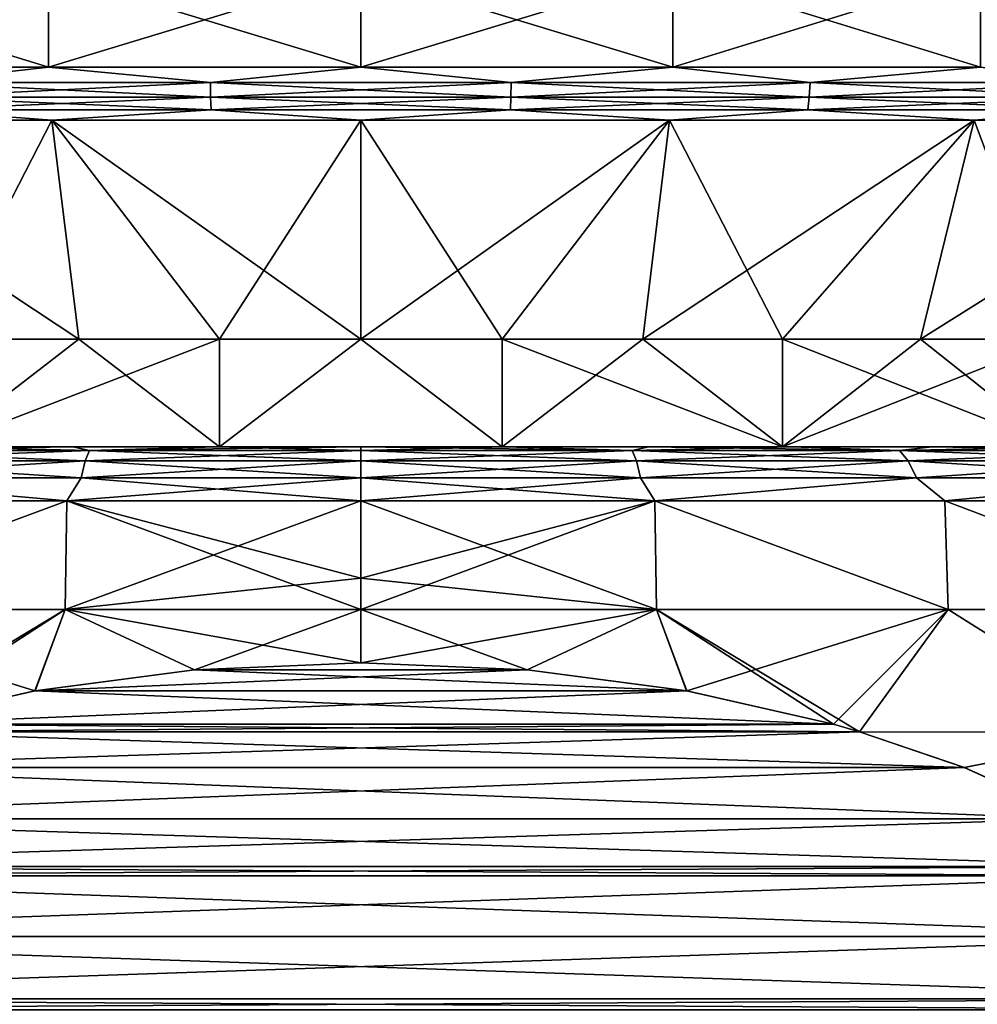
# Model space of a CAD drawing. Header units: millimetres. Extents: x -139 to 106, y -8 to 139.
# Tile 147 of 256: x -78.08 to -73.64, y 41.96 to 46.52. Entities that reach past the tile are written whole.
import ezdxf

# ---------------------------------------------------------------- set-up
doc = ezdxf.new("R2010")
doc.units = ezdxf.units.MM
doc.header["$LTSCALE"] = 53.842063
for name, color, linetype in [('182', 7, 'CONTINUOUS'), ('183', 7, 'CONTINUOUS'), ('184', 7, 'CONTINUOUS'), ('185', 7, 'CONTINUOUS'), ('186', 7, 'CONTINUOUS'), ('187', 7, 'CONTINUOUS'), ('188', 7, 'CONTINUOUS'), ('189', 7, 'CONTINUOUS'), ('393', 7, 'CONTINUOUS'), ('394', 7, 'CONTINUOUS'), ('397', 7, 'CONTINUOUS'), ('400', 7, 'CONTINUOUS'), ('401', 7, 'CONTINUOUS'), ('402', 7, 'CONTINUOUS'), ('405', 7, 'CONTINUOUS')]:
    doc.layers.add(name, color=color, linetype=linetype)

msp = doc.modelspace()

# ---------------------------------------------------------------- linework, layer by layer
at = {"layer": '182', "color": 7, "linetype": 'CONTINUOUS', "true_color": 0x009900}
for points in [[(-79.3718, 46.7379, -11.6513), (-77.9464, 46.7379, -11.9125), (-79.3718, 46.2969, -11.6513), (-79.3718, 46.7379, -11.6513)], [(-79.3718, 46.2969, -11.6513), (-77.9464, 46.7379, -11.9125), (-77.9464, 46.2969, -11.9125), (-79.3718, 46.2969, -11.6513)], [(-77.9464, 46.7379, -11.9125), (-76.5, 46.7379, -12), (-77.9464, 46.2969, -11.9125), (-77.9464, 46.7379, -11.9125)], [(-77.9464, 46.2969, -11.9125), (-76.5, 46.7379, -12), (-76.5, 46.2969, -12), (-77.9464, 46.2969, -11.9125)], [(-76.5, 46.7379, -12), (-75.0536, 46.7379, -11.9125), (-76.5, 46.2969, -12), (-76.5, 46.7379, -12)], [(-76.5, 46.2969, -12), (-75.0536, 46.7379, -11.9125), (-75.0536, 46.2969, -11.9125), (-76.5, 46.2969, -12)], [(-75.0536, 46.7379, -11.9125), (-73.6282, 46.7379, -11.6513), (-75.0536, 46.2969, -11.9125), (-75.0536, 46.7379, -11.9125)], [(-75.0536, 46.2969, -11.9125), (-73.6282, 46.7379, -11.6513), (-73.6282, 46.2969, -11.6513), (-75.0536, 46.2969, -11.9125)]]:
    msp.add_3dface(points, dxfattribs=at)
at = {"layer": '183', "color": 7, "linetype": 'CONTINUOUS', "true_color": 0x009900}
for points in [[(-77.9464, 46.7379, 11.9125), (-79.3718, 46.7379, 11.6513), (-77.9464, 46.2969, 11.9125), (-77.9464, 46.7379, 11.9125)], [(-77.9464, 46.2969, 11.9125), (-79.3718, 46.7379, 11.6513), (-79.3718, 46.2969, 11.6513), (-77.9464, 46.2969, 11.9125)], [(-76.5, 46.7379, 12), (-77.9464, 46.7379, 11.9125), (-76.5, 46.2969, 12), (-76.5, 46.7379, 12)], [(-76.5, 46.2969, 12), (-77.9464, 46.7379, 11.9125), (-77.9464, 46.2969, 11.9125), (-76.5, 46.2969, 12)], [(-75.0536, 46.7379, 11.9125), (-76.5, 46.7379, 12), (-75.0536, 46.2969, 11.9125), (-75.0536, 46.7379, 11.9125)], [(-75.0536, 46.2969, 11.9125), (-76.5, 46.7379, 12), (-76.5, 46.2969, 12), (-75.0536, 46.2969, 11.9125)], [(-73.6282, 46.7379, 11.6513), (-75.0536, 46.7379, 11.9125), (-73.6282, 46.2969, 11.6513), (-73.6282, 46.7379, 11.6513)], [(-73.6282, 46.2969, 11.6513), (-75.0536, 46.7379, 11.9125), (-75.0536, 46.2969, 11.9125), (-73.6282, 46.2969, 11.6513)]]:
    msp.add_3dface(points, dxfattribs=at)
at = {"layer": '184', "color": 7, "linetype": 'CONTINUOUS', "true_color": 0x009900}
for points in [[(-77.9464, 46.2969, 11.9125), (-79.3718, 46.2969, 11.6513), (-78.5823, 46.2258, 11.8093), (-77.9464, 46.2969, 11.9125)], [(-77.1972, 46.2258, 11.9711), (-77.9464, 46.2969, 11.9125), (-78.5823, 46.2258, 11.8093), (-77.1972, 46.2258, 11.9711)], [(-76.5, 46.2969, 12), (-77.9464, 46.2969, 11.9125), (-77.1972, 46.2258, 11.9711), (-76.5, 46.2969, 12)], [(-75.8028, 46.2258, 11.9711), (-76.5, 46.2969, 12), (-77.1972, 46.2258, 11.9711), (-75.8028, 46.2258, 11.9711)], [(-75.0536, 46.2969, 11.9125), (-76.5, 46.2969, 12), (-75.8028, 46.2258, 11.9711), (-75.0536, 46.2969, 11.9125)], [(-74.4177, 46.2258, 11.8093), (-75.0536, 46.2969, 11.9125), (-75.8028, 46.2258, 11.9711), (-74.4177, 46.2258, 11.8093)], [(-73.6282, 46.2969, 11.6513), (-75.0536, 46.2969, 11.9125), (-74.4177, 46.2258, 11.8093), (-73.6282, 46.2969, 11.6513)], [(-73.0608, 46.2258, 11.4877), (-73.6282, 46.2969, 11.6513), (-74.4177, 46.2258, 11.8093), (-73.0608, 46.2258, 11.4877)], [(-77.1972, 46.2258, 11.9711), (-78.5823, 46.2258, 11.8093), (-77.1958, 46.1585, 11.9459), (-77.1972, 46.2258, 11.9711)], [(-78.5823, 46.2258, 11.8093), (-78.5779, 46.1585, 11.7843), (-77.1958, 46.1585, 11.9459), (-78.5823, 46.2258, 11.8093)], [(-75.8028, 46.2258, 11.9711), (-77.1972, 46.2258, 11.9711), (-75.8042, 46.1585, 11.9459), (-75.8028, 46.2258, 11.9711)], [(-77.1972, 46.2258, 11.9711), (-77.1958, 46.1585, 11.9459), (-75.8042, 46.1585, 11.9459), (-77.1972, 46.2258, 11.9711)], [(-75.8028, 46.2258, 11.9711), (-75.8042, 46.1585, 11.9459), (-74.4221, 46.1585, 11.7843), (-75.8028, 46.2258, 11.9711)], [(-74.4177, 46.2258, 11.8093), (-75.8028, 46.2258, 11.9711), (-74.4221, 46.1585, 11.7843), (-74.4177, 46.2258, 11.8093)], [(-74.4177, 46.2258, 11.8093), (-74.4221, 46.1585, 11.7843), (-73.0681, 46.1585, 11.4634), (-74.4177, 46.2258, 11.8093)], [(-73.0608, 46.2258, 11.4877), (-74.4177, 46.2258, 11.8093), (-73.0681, 46.1585, 11.4634), (-73.0608, 46.2258, 11.4877)], [(-78.5709, 46.0991, 11.7444), (-77.1934, 46.0991, 11.9054), (-78.5779, 46.1585, 11.7843), (-78.5709, 46.0991, 11.7444)], [(-78.5779, 46.1585, 11.7843), (-77.1934, 46.0991, 11.9054), (-77.1958, 46.1585, 11.9459), (-78.5779, 46.1585, 11.7843)], [(-77.1934, 46.0991, 11.9054), (-75.8066, 46.0991, 11.9054), (-77.1958, 46.1585, 11.9459), (-77.1934, 46.0991, 11.9054)], [(-77.1958, 46.1585, 11.9459), (-75.8066, 46.0991, 11.9054), (-75.8042, 46.1585, 11.9459), (-77.1958, 46.1585, 11.9459)], [(-75.8066, 46.0991, 11.9054), (-74.4291, 46.0991, 11.7444), (-75.8042, 46.1585, 11.9459), (-75.8066, 46.0991, 11.9054)], [(-75.8042, 46.1585, 11.9459), (-74.4291, 46.0991, 11.7444), (-74.4221, 46.1585, 11.7843), (-75.8042, 46.1585, 11.9459)], [(-74.4291, 46.0991, 11.7444), (-73.0797, 46.0991, 11.4246), (-74.4221, 46.1585, 11.7843), (-74.4291, 46.0991, 11.7444)], [(-74.4221, 46.1585, 11.7843), (-73.0797, 46.0991, 11.4246), (-73.0681, 46.1585, 11.4634), (-74.4221, 46.1585, 11.7843)], [(-79.3412, 46.0512, 11.5271), (-77.931, 46.0512, 11.7855), (-78.5709, 46.0991, 11.7444), (-79.3412, 46.0512, 11.5271)], [(-78.5709, 46.0991, 11.7444), (-77.931, 46.0512, 11.7855), (-77.1934, 46.0991, 11.9054), (-78.5709, 46.0991, 11.7444)], [(-77.931, 46.0512, 11.7855), (-76.5, 46.0512, 11.8721), (-77.1934, 46.0991, 11.9054), (-77.931, 46.0512, 11.7855)], [(-77.1934, 46.0991, 11.9054), (-76.5, 46.0512, 11.8721), (-75.8066, 46.0991, 11.9054), (-77.1934, 46.0991, 11.9054)], [(-76.5, 46.0512, 11.8721), (-75.069, 46.0512, 11.7855), (-75.8066, 46.0991, 11.9054), (-76.5, 46.0512, 11.8721)], [(-75.8066, 46.0991, 11.9054), (-75.069, 46.0512, 11.7855), (-74.4291, 46.0991, 11.7444), (-75.8066, 46.0991, 11.9054)], [(-75.069, 46.0512, 11.7855), (-73.6588, 46.0512, 11.5271), (-74.4291, 46.0991, 11.7444), (-75.069, 46.0512, 11.7855)], [(-74.4291, 46.0991, 11.7444), (-73.6588, 46.0512, 11.5271), (-73.0797, 46.0991, 11.4246), (-74.4291, 46.0991, 11.7444)], [(-73.6588, 46.0512, 11.5271), (-72.2901, 46.0512, 11.1006), (-73.0797, 46.0991, 11.4246), (-73.6588, 46.0512, 11.5271)]]:
    msp.add_3dface(points, dxfattribs=at)
at = {"layer": '185', "color": 7, "linetype": 'CONTINUOUS', "true_color": 0x009900}
for points in [[(-79.3718, 46.2969, -11.6513), (-77.9464, 46.2969, -11.9125), (-78.5823, 46.2258, -11.8093), (-79.3718, 46.2969, -11.6513)], [(-78.5823, 46.2258, -11.8093), (-77.9464, 46.2969, -11.9125), (-77.1972, 46.2258, -11.9711), (-78.5823, 46.2258, -11.8093)], [(-77.9464, 46.2969, -11.9125), (-76.5, 46.2969, -12), (-77.1972, 46.2258, -11.9711), (-77.9464, 46.2969, -11.9125)], [(-77.1972, 46.2258, -11.9711), (-76.5, 46.2969, -12), (-75.8028, 46.2258, -11.9711), (-77.1972, 46.2258, -11.9711)], [(-76.5, 46.2969, -12), (-75.0536, 46.2969, -11.9125), (-75.8028, 46.2258, -11.9711), (-76.5, 46.2969, -12)], [(-75.8028, 46.2258, -11.9711), (-75.0536, 46.2969, -11.9125), (-74.4177, 46.2258, -11.8093), (-75.8028, 46.2258, -11.9711)], [(-75.0536, 46.2969, -11.9125), (-73.6282, 46.2969, -11.6513), (-74.4177, 46.2258, -11.8093), (-75.0536, 46.2969, -11.9125)], [(-74.4177, 46.2258, -11.8093), (-73.6282, 46.2969, -11.6513), (-73.0608, 46.2258, -11.4877), (-74.4177, 46.2258, -11.8093)], [(-78.5823, 46.2258, -11.8093), (-77.1972, 46.2258, -11.9711), (-78.5779, 46.1585, -11.7843), (-78.5823, 46.2258, -11.8093)], [(-77.1972, 46.2258, -11.9711), (-77.1958, 46.1585, -11.9459), (-78.5779, 46.1585, -11.7843), (-77.1972, 46.2258, -11.9711)], [(-77.1972, 46.2258, -11.9711), (-75.8028, 46.2258, -11.9711), (-77.1958, 46.1585, -11.9459), (-77.1972, 46.2258, -11.9711)], [(-75.8028, 46.2258, -11.9711), (-75.8042, 46.1585, -11.9459), (-77.1958, 46.1585, -11.9459), (-75.8028, 46.2258, -11.9711)], [(-75.8028, 46.2258, -11.9711), (-74.4177, 46.2258, -11.8093), (-75.8042, 46.1585, -11.9459), (-75.8028, 46.2258, -11.9711)], [(-74.4177, 46.2258, -11.8093), (-74.4221, 46.1585, -11.7843), (-75.8042, 46.1585, -11.9459), (-74.4177, 46.2258, -11.8093)], [(-74.4177, 46.2258, -11.8093), (-73.0608, 46.2258, -11.4877), (-74.4221, 46.1585, -11.7843), (-74.4177, 46.2258, -11.8093)], [(-73.0608, 46.2258, -11.4877), (-73.0681, 46.1585, -11.4634), (-74.4221, 46.1585, -11.7843), (-73.0608, 46.2258, -11.4877)], [(-77.1958, 46.1585, -11.9459), (-78.5709, 46.0991, -11.7444), (-78.5779, 46.1585, -11.7843), (-77.1958, 46.1585, -11.9459)], [(-77.1934, 46.0991, -11.9054), (-78.5709, 46.0991, -11.7444), (-77.1958, 46.1585, -11.9459), (-77.1934, 46.0991, -11.9054)], [(-75.8042, 46.1585, -11.9459), (-77.1934, 46.0991, -11.9054), (-77.1958, 46.1585, -11.9459), (-75.8042, 46.1585, -11.9459)], [(-75.8066, 46.0991, -11.9054), (-77.1934, 46.0991, -11.9054), (-75.8042, 46.1585, -11.9459), (-75.8066, 46.0991, -11.9054)], [(-74.4291, 46.0991, -11.7444), (-75.8066, 46.0991, -11.9054), (-74.4221, 46.1585, -11.7843), (-74.4291, 46.0991, -11.7444)], [(-74.4221, 46.1585, -11.7843), (-75.8066, 46.0991, -11.9054), (-75.8042, 46.1585, -11.9459), (-74.4221, 46.1585, -11.7843)], [(-73.0797, 46.0991, -11.4246), (-74.4291, 46.0991, -11.7444), (-73.0681, 46.1585, -11.4634), (-73.0797, 46.0991, -11.4246)], [(-73.0681, 46.1585, -11.4634), (-74.4291, 46.0991, -11.7444), (-74.4221, 46.1585, -11.7843), (-73.0681, 46.1585, -11.4634)], [(-77.931, 46.0512, -11.7855), (-79.3412, 46.0512, -11.5271), (-78.5709, 46.0991, -11.7444), (-77.931, 46.0512, -11.7855)], [(-77.1934, 46.0991, -11.9054), (-77.931, 46.0512, -11.7855), (-78.5709, 46.0991, -11.7444), (-77.1934, 46.0991, -11.9054)], [(-76.5, 46.0512, -11.8721), (-77.931, 46.0512, -11.7855), (-77.1934, 46.0991, -11.9054), (-76.5, 46.0512, -11.8721)], [(-75.8066, 46.0991, -11.9054), (-76.5, 46.0512, -11.8721), (-77.1934, 46.0991, -11.9054), (-75.8066, 46.0991, -11.9054)], [(-75.069, 46.0512, -11.7855), (-76.5, 46.0512, -11.8721), (-75.8066, 46.0991, -11.9054), (-75.069, 46.0512, -11.7855)], [(-74.4291, 46.0991, -11.7444), (-75.069, 46.0512, -11.7855), (-75.8066, 46.0991, -11.9054), (-74.4291, 46.0991, -11.7444)], [(-73.6588, 46.0512, -11.5271), (-75.069, 46.0512, -11.7855), (-74.4291, 46.0991, -11.7444), (-73.6588, 46.0512, -11.5271)], [(-73.0797, 46.0991, -11.4246), (-73.6588, 46.0512, -11.5271), (-74.4291, 46.0991, -11.7444), (-73.0797, 46.0991, -11.4246)], [(-72.2901, 46.0512, -11.1006), (-73.6588, 46.0512, -11.5271), (-73.0797, 46.0991, -11.4246), (-72.2901, 46.0512, -11.1006)]]:
    msp.add_3dface(points, dxfattribs=at)
at = {"layer": '186', "color": 7, "linetype": 'CONTINUOUS', "true_color": 0x009900}
for points in [[(-79.3412, 46.0512, -11.5271), (-77.931, 46.0512, -11.7855), (-78.4536, 45.0379, -10.2403), (-79.3412, 46.0512, -11.5271)], [(-78.4536, 45.0379, -10.2403), (-77.931, 46.0512, -11.7855), (-77.8064, 45.0379, -10.3428), (-78.4536, 45.0379, -10.2403)], [(-77.931, 46.0512, -11.7855), (-76.5, 46.0512, -11.8721), (-77.1547, 45.0379, -10.4044), (-77.931, 46.0512, -11.7855)], [(-77.8064, 45.0379, -10.3428), (-77.931, 46.0512, -11.7855), (-77.1547, 45.0379, -10.4044), (-77.8064, 45.0379, -10.3428)], [(-77.1547, 45.0379, -10.4044), (-76.5, 46.0512, -11.8721), (-76.5, 45.0379, -10.425), (-77.1547, 45.0379, -10.4044)], [(-76.5, 46.0512, -11.8721), (-75.069, 46.0512, -11.7855), (-76.5, 45.0379, -10.425), (-76.5, 46.0512, -11.8721)], [(-76.5, 45.0379, -10.425), (-75.069, 46.0512, -11.7855), (-75.8453, 45.0379, -10.4044), (-76.5, 45.0379, -10.425)], [(-75.8453, 45.0379, -10.4044), (-75.069, 46.0512, -11.7855), (-75.1936, 45.0379, -10.3428), (-75.8453, 45.0379, -10.4044)], [(-75.069, 46.0512, -11.7855), (-73.6588, 46.0512, -11.5271), (-75.1936, 45.0379, -10.3428), (-75.069, 46.0512, -11.7855)], [(-75.1936, 45.0379, -10.3428), (-73.6588, 46.0512, -11.5271), (-74.5464, 45.0379, -10.2403), (-75.1936, 45.0379, -10.3428)], [(-74.5464, 45.0379, -10.2403), (-73.6588, 46.0512, -11.5271), (-73.9074, 45.0379, -10.0975), (-74.5464, 45.0379, -10.2403)], [(-73.6588, 46.0512, -11.5271), (-72.2901, 46.0512, -11.1006), (-73.9074, 45.0379, -10.0975), (-73.6588, 46.0512, -11.5271)], [(-73.9074, 45.0379, -10.0975), (-72.2901, 46.0512, -11.1006), (-73.2786, 45.0379, -9.9148), (-73.9074, 45.0379, -10.0975)]]:
    msp.add_3dface(points, dxfattribs=at)
at = {"layer": '187', "color": 7, "linetype": 'CONTINUOUS', "true_color": 0x009900}
for points in [[(-77.931, 46.0512, 11.7855), (-79.3412, 46.0512, 11.5271), (-77.8064, 45.0379, 10.3428), (-77.931, 46.0512, 11.7855)], [(-77.8064, 45.0379, 10.3428), (-79.3412, 46.0512, 11.5271), (-78.4536, 45.0379, 10.2403), (-77.8064, 45.0379, 10.3428)], [(-76.5, 46.0512, 11.8721), (-77.931, 46.0512, 11.7855), (-76.5, 45.0379, 10.425), (-76.5, 46.0512, 11.8721)], [(-76.5, 45.0379, 10.425), (-77.931, 46.0512, 11.7855), (-77.1547, 45.0379, 10.4044), (-76.5, 45.0379, 10.425)], [(-77.1547, 45.0379, 10.4044), (-77.931, 46.0512, 11.7855), (-77.8064, 45.0379, 10.3428), (-77.1547, 45.0379, 10.4044)], [(-75.069, 46.0512, 11.7855), (-76.5, 46.0512, 11.8721), (-75.8453, 45.0379, 10.4044), (-75.069, 46.0512, 11.7855)], [(-75.8453, 45.0379, 10.4044), (-76.5, 46.0512, 11.8721), (-76.5, 45.0379, 10.425), (-75.8453, 45.0379, 10.4044)], [(-75.1936, 45.0379, 10.3428), (-75.069, 46.0512, 11.7855), (-75.8453, 45.0379, 10.4044), (-75.1936, 45.0379, 10.3428)], [(-74.5464, 45.0379, 10.2403), (-75.069, 46.0512, 11.7855), (-75.1936, 45.0379, 10.3428), (-74.5464, 45.0379, 10.2403)], [(-73.6588, 46.0512, 11.5271), (-75.069, 46.0512, 11.7855), (-74.5464, 45.0379, 10.2403), (-73.6588, 46.0512, 11.5271)], [(-73.9074, 45.0379, 10.0975), (-73.6588, 46.0512, 11.5271), (-74.5464, 45.0379, 10.2403), (-73.9074, 45.0379, 10.0975)], [(-73.2786, 45.0379, 9.9148), (-73.6588, 46.0512, 11.5271), (-73.9074, 45.0379, 10.0975), (-73.2786, 45.0379, 9.9148)], [(-72.2901, 46.0512, 11.1006), (-73.6588, 46.0512, 11.5271), (-73.2786, 45.0379, 9.9148), (-72.2901, 46.0512, 11.1006)]]:
    msp.add_3dface(points, dxfattribs=at)
at = {"layer": '188', "color": 7, "linetype": 'CONTINUOUS', "true_color": 0x009900}
for points in [[(-77.8064, 45.0379, 10.3428), (-78.4536, 45.0379, 10.2403), (-78.4535, 44.5379, 10.2403), (-77.8064, 45.0379, 10.3428)], [(-77.1546, 44.5379, 10.4044), (-77.8064, 45.0379, 10.3428), (-78.4535, 44.5379, 10.2403), (-77.1546, 44.5379, 10.4044)], [(-77.1547, 45.0379, 10.4044), (-77.8064, 45.0379, 10.3428), (-77.1546, 44.5379, 10.4044), (-77.1547, 45.0379, 10.4044)], [(-76.5, 45.0379, 10.425), (-77.1547, 45.0379, 10.4044), (-77.1546, 44.5379, 10.4044), (-76.5, 45.0379, 10.425)], [(-75.8454, 44.5379, 10.4044), (-76.5, 45.0379, 10.425), (-77.1546, 44.5379, 10.4044), (-75.8454, 44.5379, 10.4044)], [(-75.8453, 45.0379, 10.4044), (-76.5, 45.0379, 10.425), (-75.8454, 44.5379, 10.4044), (-75.8453, 45.0379, 10.4044)], [(-74.5465, 44.5379, 10.2403), (-75.8453, 45.0379, 10.4044), (-75.8454, 44.5379, 10.4044), (-74.5465, 44.5379, 10.2403)], [(-75.1936, 45.0379, 10.3428), (-75.8453, 45.0379, 10.4044), (-74.5465, 44.5379, 10.2403), (-75.1936, 45.0379, 10.3428)], [(-74.5464, 45.0379, 10.2403), (-75.1936, 45.0379, 10.3428), (-74.5465, 44.5379, 10.2403), (-74.5464, 45.0379, 10.2403)], [(-73.2785, 44.5379, 9.9148), (-74.5464, 45.0379, 10.2403), (-74.5465, 44.5379, 10.2403), (-73.2785, 44.5379, 9.9148)], [(-73.9074, 45.0379, 10.0975), (-74.5464, 45.0379, 10.2403), (-73.2785, 44.5379, 9.9148), (-73.9074, 45.0379, 10.0975)], [(-73.2786, 45.0379, 9.9148), (-73.9074, 45.0379, 10.0975), (-73.2785, 44.5379, 9.9148), (-73.2786, 45.0379, 9.9148)]]:
    msp.add_3dface(points, dxfattribs=at)
at = {"layer": '189', "color": 7, "linetype": 'CONTINUOUS', "true_color": 0x009900}
for points in [[(-78.4536, 45.0379, -10.2403), (-77.8064, 45.0379, -10.3428), (-78.4535, 44.5379, -10.2403), (-78.4536, 45.0379, -10.2403)], [(-77.8064, 45.0379, -10.3428), (-77.1547, 45.0379, -10.4044), (-78.4535, 44.5379, -10.2403), (-77.8064, 45.0379, -10.3428)], [(-78.4535, 44.5379, -10.2403), (-77.1547, 45.0379, -10.4044), (-77.1546, 44.5379, -10.4044), (-78.4535, 44.5379, -10.2403)], [(-77.1547, 45.0379, -10.4044), (-76.5, 45.0379, -10.425), (-77.1546, 44.5379, -10.4044), (-77.1547, 45.0379, -10.4044)], [(-77.1546, 44.5379, -10.4044), (-76.5, 45.0379, -10.425), (-75.8454, 44.5379, -10.4044), (-77.1546, 44.5379, -10.4044)], [(-76.5, 45.0379, -10.425), (-75.8453, 45.0379, -10.4044), (-75.8454, 44.5379, -10.4044), (-76.5, 45.0379, -10.425)], [(-75.8453, 45.0379, -10.4044), (-75.1936, 45.0379, -10.3428), (-75.8454, 44.5379, -10.4044), (-75.8453, 45.0379, -10.4044)], [(-75.8454, 44.5379, -10.4044), (-75.1936, 45.0379, -10.3428), (-74.5465, 44.5379, -10.2403), (-75.8454, 44.5379, -10.4044)], [(-75.1936, 45.0379, -10.3428), (-74.5464, 45.0379, -10.2403), (-74.5465, 44.5379, -10.2403), (-75.1936, 45.0379, -10.3428)], [(-74.5464, 45.0379, -10.2403), (-73.9074, 45.0379, -10.0975), (-74.5465, 44.5379, -10.2403), (-74.5464, 45.0379, -10.2403)], [(-73.9074, 45.0379, -10.0975), (-73.2786, 45.0379, -9.9148), (-74.5465, 44.5379, -10.2403), (-73.9074, 45.0379, -10.0975)], [(-74.5465, 44.5379, -10.2403), (-73.2786, 45.0379, -9.9148), (-73.2785, 44.5379, -9.9148), (-74.5465, 44.5379, -10.2403)]]:
    msp.add_3dface(points, dxfattribs=at)
at = {"layer": '393', "linetype": 'CONTINUOUS'}
for points in [[(-76.5, 43.9307, 11.6728), (-75.1298, 43.7847, 11.7227), (-76.5, 44.2879, 11.3072), (-76.5, 43.9307, 11.6728)], [(-76.5, 44.2879, 11.3072), (-75.1298, 43.7847, 11.7227), (-75.1371, 44.2879, 11.2247), (-76.5, 44.2879, 11.3072)], [(-75.1298, 43.7847, -11.7227), (-76.5, 43.7847, -11.8025), (-75.1371, 44.2879, -11.2247), (-75.1298, 43.7847, -11.7227)], [(-75.1371, 44.2879, -11.2247), (-76.5, 43.7847, -11.8025), (-76.5, 43.9307, -11.6728), (-75.1371, 44.2879, -11.2247)], [(-76.5, 44.2879, -11.3072), (-75.1371, 44.2879, -11.2247), (-76.5, 43.9307, -11.6728), (-76.5, 44.2879, -11.3072)], [(-75.1298, 43.7847, 11.7227), (-73.7782, 43.7847, 11.4843), (-75.1371, 44.2879, 11.2247), (-75.1298, 43.7847, 11.7227)], [(-75.1371, 44.2879, 11.2247), (-73.7782, 43.7847, 11.4843), (-73.794, 44.2879, 10.9786), (-75.1371, 44.2879, 11.2247)], [(-73.7782, 43.7847, -11.4843), (-75.1298, 43.7847, -11.7227), (-75.1371, 44.2879, -11.2247), (-73.7782, 43.7847, -11.4843)], [(-73.794, 44.2879, -10.9786), (-73.7782, 43.7847, -11.4843), (-75.1371, 44.2879, -11.2247), (-73.794, 44.2879, -10.9786)], [(-73.7782, 43.7847, 11.4843), (-72.4633, 43.7847, 11.0907), (-73.794, 44.2879, 10.9786), (-73.7782, 43.7847, 11.4843)], [(-73.794, 44.2879, 10.9786), (-72.4633, 43.7847, 11.0907), (-72.4904, 44.2879, 10.5724), (-73.794, 44.2879, 10.9786)], [(-72.4633, 43.7847, -11.0907), (-73.7782, 43.7847, -11.4843), (-73.794, 44.2879, -10.9786), (-72.4633, 43.7847, -11.0907)], [(-72.4904, 44.2879, -10.5724), (-72.4633, 43.7847, -11.0907), (-73.794, 44.2879, -10.9786), (-72.4904, 44.2879, -10.5724)], [(-76.5, 43.7847, 11.8025), (-75.1298, 43.7847, 11.7227), (-76.5, 43.9307, 11.6728), (-76.5, 43.7847, 11.8025)], [(-76.5, 43.7847, 11.8025), (-76.5, 43.5379, 12), (-75.7293, 43.5047, 12), (-76.5, 43.7847, 11.8025)], [(-75.1298, 43.7847, 11.7227), (-76.5, 43.7847, 11.8025), (-75.7293, 43.5047, 12), (-75.1298, 43.7847, 11.7227)], [(-76.5, 43.7847, -11.8025), (-75.1298, 43.7847, -11.7227), (-76.5, 43.5379, -12), (-76.5, 43.7847, -11.8025)], [(-76.5, 43.5379, -12), (-75.1298, 43.7847, -11.7227), (-75.729, 43.5047, -12), (-76.5, 43.5379, -12)], [(-74.9908, 43.4076, 12), (-75.1298, 43.7847, 11.7227), (-75.7293, 43.5047, 12), (-74.9908, 43.4076, 12)], [(-75.729, 43.5047, -12), (-75.1298, 43.7847, -11.7227), (-74.9902, 43.4075, -12), (-75.729, 43.5047, -12)], [(-73.7782, 43.7847, 11.4843), (-75.1298, 43.7847, 11.7227), (-74.1889, 43.2188, 12), (-73.7782, 43.7847, 11.4843)], [(-74.1889, 43.2188, 12), (-75.1298, 43.7847, 11.7227), (-74.3104, 43.2538, 12), (-74.1889, 43.2188, 12)], [(-74.3104, 43.2538, 12), (-75.1298, 43.7847, 11.7227), (-74.9908, 43.4076, 12), (-74.3104, 43.2538, 12)], [(-75.1298, 43.7847, -11.7227), (-73.7782, 43.7847, -11.4843), (-74.9902, 43.4075, -12), (-75.1298, 43.7847, -11.7227)], [(-74.9902, 43.4075, -12), (-73.7782, 43.7847, -11.4843), (-74.3097, 43.2536, -12), (-74.9902, 43.4075, -12)], [(-74.3097, 43.2536, -12), (-73.7782, 43.7847, -11.4843), (-74.1888, 43.2188, -12), (-74.3097, 43.2536, -12)], [(-72.8744, 43.216, 11.6722), (-73.7782, 43.7847, 11.4843), (-74.1889, 43.2188, 12), (-72.8744, 43.216, 11.6722)], [(-74.1888, 43.2188, -12), (-73.7782, 43.7847, -11.4843), (-72.8744, 43.216, -11.6722), (-74.1888, 43.2188, -12)], [(-72.4633, 43.7847, 11.0907), (-73.7782, 43.7847, 11.4843), (-72.8744, 43.216, 11.6722), (-72.4633, 43.7847, 11.0907)], [(-73.7782, 43.7847, -11.4843), (-72.4633, 43.7847, -11.0907), (-72.8744, 43.216, -11.6722), (-73.7782, 43.7847, -11.4843)], [(-72.8744, 43.216, 11.6722), (-74.1889, 43.2188, 12), (-73.7041, 43.053, 12), (-72.8744, 43.216, 11.6722)], [(-74.1888, 43.2188, -12), (-72.8744, 43.216, -11.6722), (-73.7034, 43.0527, -12), (-74.1888, 43.2188, -12)], [(-72.8744, 43.216, 11.6722), (-73.7041, 43.053, 12), (-73.1788, 42.8156, 12), (-72.8744, 43.216, 11.6722)], [(-72.8744, 43.216, -11.6722), (-73.1781, 42.8152, -12), (-73.7034, 43.0527, -12), (-72.8744, 43.216, -11.6722)]]:
    msp.add_3dface(points, dxfattribs=at)
at = {"layer": '394', "linetype": 'CONTINUOUS'}
for points in [[(-77.8341, 44.5379, 10.5618), (-78.4535, 44.5379, 10.2403), (-78.4951, 44.5379, 10.4571), (-77.8341, 44.5379, 10.5618)], [(-78.4951, 44.5379, -10.4571), (-78.4535, 44.5379, -10.2403), (-77.834, 44.5379, -10.5618), (-78.4951, 44.5379, -10.4571)], [(-77.1546, 44.5379, 10.4044), (-78.4535, 44.5379, 10.2403), (-77.1678, 44.5379, 10.6248), (-77.1546, 44.5379, 10.4044)], [(-77.1678, 44.5379, 10.6248), (-78.4535, 44.5379, 10.2403), (-77.8341, 44.5379, 10.5618), (-77.1678, 44.5379, 10.6248)], [(-78.4535, 44.5379, -10.2403), (-77.1546, 44.5379, -10.4044), (-77.834, 44.5379, -10.5618), (-78.4535, 44.5379, -10.2403)], [(-77.834, 44.5379, -10.5618), (-77.1546, 44.5379, -10.4044), (-77.1678, 44.5379, -10.6248), (-77.834, 44.5379, -10.5618)], [(-76.5, 44.5379, 10.6458), (-77.1546, 44.5379, 10.4044), (-77.1678, 44.5379, 10.6248), (-76.5, 44.5379, 10.6458)], [(-77.1546, 44.5379, -10.4044), (-76.5, 44.5379, -10.6458), (-77.1678, 44.5379, -10.6248), (-77.1546, 44.5379, -10.4044)], [(-75.8454, 44.5379, 10.4044), (-77.1546, 44.5379, 10.4044), (-76.5, 44.5379, 10.6458), (-75.8454, 44.5379, 10.4044)], [(-77.1546, 44.5379, -10.4044), (-75.8454, 44.5379, -10.4044), (-76.5, 44.5379, -10.6458), (-77.1546, 44.5379, -10.4044)], [(-75.8322, 44.5379, 10.6248), (-75.8454, 44.5379, 10.4044), (-76.5, 44.5379, 10.6458), (-75.8322, 44.5379, 10.6248)], [(-76.5, 44.5379, -10.6458), (-75.8454, 44.5379, -10.4044), (-75.8322, 44.5379, -10.6248), (-76.5, 44.5379, -10.6458)], [(-74.5465, 44.5379, 10.2403), (-75.8454, 44.5379, 10.4044), (-75.166, 44.5379, 10.5618), (-74.5465, 44.5379, 10.2403)], [(-75.166, 44.5379, 10.5618), (-75.8454, 44.5379, 10.4044), (-75.8322, 44.5379, 10.6248), (-75.166, 44.5379, 10.5618)], [(-75.8454, 44.5379, -10.4044), (-74.5465, 44.5379, -10.2403), (-75.8322, 44.5379, -10.6248), (-75.8454, 44.5379, -10.4044)], [(-75.8322, 44.5379, -10.6248), (-74.5465, 44.5379, -10.2403), (-75.1659, 44.5379, -10.5618), (-75.8322, 44.5379, -10.6248)], [(-74.5049, 44.5379, 10.4571), (-74.5465, 44.5379, 10.2403), (-75.166, 44.5379, 10.5618), (-74.5049, 44.5379, 10.4571)], [(-75.1659, 44.5379, -10.5618), (-74.5465, 44.5379, -10.2403), (-74.5049, 44.5379, -10.4571), (-75.1659, 44.5379, -10.5618)], [(-73.2785, 44.5379, 9.9148), (-74.5465, 44.5379, 10.2403), (-73.852, 44.5379, 10.3112), (-73.2785, 44.5379, 9.9148)], [(-73.852, 44.5379, 10.3112), (-74.5465, 44.5379, 10.2403), (-74.5049, 44.5379, 10.4571), (-73.852, 44.5379, 10.3112)], [(-74.5465, 44.5379, -10.2403), (-73.2785, 44.5379, -9.9148), (-74.5049, 44.5379, -10.4571), (-74.5465, 44.5379, -10.2403)], [(-74.5049, 44.5379, -10.4571), (-73.2785, 44.5379, -9.9148), (-73.852, 44.5379, -10.3112), (-74.5049, 44.5379, -10.4571)], [(-73.2096, 44.5379, 10.1245), (-73.2785, 44.5379, 9.9148), (-73.852, 44.5379, 10.3112), (-73.2096, 44.5379, 10.1245)], [(-73.852, 44.5379, -10.3112), (-73.2785, 44.5379, -9.9148), (-73.2096, 44.5379, -10.1245), (-73.852, 44.5379, -10.3112)]]:
    msp.add_3dface(points, dxfattribs=at)
at = {"layer": '397', "linetype": 'CONTINUOUS'}
for points in [[(-77.8702, 43.7847, -11.7227), (-79.2218, 43.7847, -11.4843), (-77.8629, 44.2879, -11.2247), (-77.8702, 43.7847, -11.7227)], [(-77.8629, 44.2879, -11.2247), (-79.2218, 43.7847, -11.4843), (-79.206, 44.2879, -10.9786), (-77.8629, 44.2879, -11.2247)], [(-79.2218, 43.7847, 11.4843), (-77.8702, 43.7847, 11.7227), (-77.8629, 44.2879, 11.2247), (-79.2218, 43.7847, 11.4843)], [(-79.206, 44.2879, 10.9786), (-79.2218, 43.7847, 11.4843), (-77.8629, 44.2879, 11.2247), (-79.206, 44.2879, 10.9786)], [(-77.8702, 43.7847, 11.7227), (-76.5, 43.7847, 11.8025), (-77.8629, 44.2879, 11.2247), (-77.8702, 43.7847, 11.7227)], [(-76.5, 44.2879, -11.3072), (-76.5, 43.9307, -11.6728), (-77.8702, 43.7847, -11.7227), (-76.5, 44.2879, -11.3072)], [(-76.5, 44.2879, -11.3072), (-77.8702, 43.7847, -11.7227), (-77.8629, 44.2879, -11.2247), (-76.5, 44.2879, -11.3072)], [(-76.5, 43.7847, 11.8025), (-76.5, 43.9307, 11.6728), (-77.8629, 44.2879, 11.2247), (-76.5, 43.7847, 11.8025)], [(-76.5, 43.9307, 11.6728), (-76.5, 44.2879, 11.3072), (-77.8629, 44.2879, 11.2247), (-76.5, 43.9307, 11.6728)], [(-76.5, 43.9307, -11.6728), (-76.5, 43.7847, -11.8025), (-77.8702, 43.7847, -11.7227), (-76.5, 43.9307, -11.6728)], [(-79.2218, 43.7847, 11.4843), (-78.6903, 43.2536, 12), (-78.0098, 43.4075, 12), (-79.2218, 43.7847, 11.4843)], [(-77.8702, 43.7847, -11.7227), (-78.8111, 43.2188, -12), (-79.2218, 43.7847, -11.4843), (-77.8702, 43.7847, -11.7227)], [(-77.8702, 43.7847, 11.7227), (-79.2218, 43.7847, 11.4843), (-78.0098, 43.4075, 12), (-77.8702, 43.7847, 11.7227)], [(-78.6896, 43.2538, -12), (-78.8111, 43.2188, -12), (-77.8702, 43.7847, -11.7227), (-78.6896, 43.2538, -12)], [(-78.0092, 43.4076, -12), (-78.6896, 43.2538, -12), (-77.8702, 43.7847, -11.7227), (-78.0092, 43.4076, -12)], [(-77.271, 43.5047, 12), (-77.8702, 43.7847, 11.7227), (-78.0098, 43.4075, 12), (-77.271, 43.5047, 12)], [(-77.2707, 43.5047, -12), (-78.0092, 43.4076, -12), (-77.8702, 43.7847, -11.7227), (-77.2707, 43.5047, -12)], [(-76.5, 43.5379, 12), (-76.5, 43.7847, 11.8025), (-77.8702, 43.7847, 11.7227), (-76.5, 43.5379, 12)], [(-76.5, 43.5379, 12), (-77.8702, 43.7847, 11.7227), (-77.271, 43.5047, 12), (-76.5, 43.5379, 12)], [(-76.5, 43.7847, -11.8025), (-77.2707, 43.5047, -12), (-77.8702, 43.7847, -11.7227), (-76.5, 43.7847, -11.8025)], [(-76.5, 43.7847, -11.8025), (-76.5, 43.5379, -12), (-77.2707, 43.5047, -12), (-76.5, 43.7847, -11.8025)]]:
    msp.add_3dface(points, dxfattribs=at)
at = {"layer": '400', "linetype": 'CONTINUOUS'}
for points in [[(-76.5, 44.5379, -10.6458), (-75.8322, 44.5379, -10.6248), (-76.5, 44.5217, -10.8255), (-76.5, 44.5379, -10.6458)], [(-76.5, 44.5217, -10.8255), (-75.8322, 44.5379, -10.6248), (-75.2432, 44.5217, -10.7523), (-76.5, 44.5217, -10.8255)], [(-75.8322, 44.5379, 10.6248), (-76.5, 44.5379, 10.6458), (-75.2432, 44.5217, 10.7523), (-75.8322, 44.5379, 10.6248)], [(-75.2432, 44.5217, 10.7523), (-76.5, 44.5379, 10.6458), (-76.5, 44.5217, 10.8255), (-75.2432, 44.5217, 10.7523)], [(-75.8322, 44.5379, -10.6248), (-75.1659, 44.5379, -10.5618), (-75.2432, 44.5217, -10.7523), (-75.8322, 44.5379, -10.6248)], [(-75.166, 44.5379, 10.5618), (-75.8322, 44.5379, 10.6248), (-75.2432, 44.5217, 10.7523), (-75.166, 44.5379, 10.5618)], [(-75.1659, 44.5379, -10.5618), (-74.5049, 44.5379, -10.4571), (-75.2432, 44.5217, -10.7523), (-75.1659, 44.5379, -10.5618)], [(-75.2432, 44.5217, -10.7523), (-74.5049, 44.5379, -10.4571), (-74.0035, 44.5217, -10.5337), (-75.2432, 44.5217, -10.7523)], [(-74.0035, 44.5217, 10.5337), (-75.166, 44.5379, 10.5618), (-75.2432, 44.5217, 10.7523), (-74.0035, 44.5217, 10.5337)], [(-74.5049, 44.5379, 10.4571), (-75.166, 44.5379, 10.5618), (-74.0035, 44.5217, 10.5337), (-74.5049, 44.5379, 10.4571)], [(-74.5049, 44.5379, -10.4571), (-73.852, 44.5379, -10.3112), (-74.0035, 44.5217, -10.5337), (-74.5049, 44.5379, -10.4571)], [(-73.852, 44.5379, 10.3112), (-74.5049, 44.5379, 10.4571), (-74.0035, 44.5217, 10.5337), (-73.852, 44.5379, 10.3112)], [(-73.852, 44.5379, -10.3112), (-73.2096, 44.5379, -10.1245), (-74.0035, 44.5217, -10.5337), (-73.852, 44.5379, -10.3112)], [(-74.0035, 44.5217, -10.5337), (-73.2096, 44.5379, -10.1245), (-72.7975, 44.5217, -10.1726), (-74.0035, 44.5217, -10.5337)], [(-72.7975, 44.5217, 10.1726), (-73.852, 44.5379, 10.3112), (-74.0035, 44.5217, 10.5337), (-72.7975, 44.5217, 10.1726)], [(-73.2096, 44.5379, 10.1245), (-73.852, 44.5379, 10.3112), (-72.7975, 44.5217, 10.1726), (-73.2096, 44.5379, 10.1245)], [(-76.5, 44.5217, -10.8255), (-75.2432, 44.5217, -10.7523), (-76.5, 44.4733, -10.9995), (-76.5, 44.5217, -10.8255)], [(-76.5, 44.4733, -10.9995), (-75.2432, 44.5217, -10.7523), (-75.223, 44.4733, -10.9251), (-76.5, 44.4733, -10.9995)], [(-75.2432, 44.5217, 10.7523), (-76.5, 44.5217, 10.8255), (-75.223, 44.4733, 10.9251), (-75.2432, 44.5217, 10.7523)], [(-75.223, 44.4733, 10.9251), (-76.5, 44.5217, 10.8255), (-76.5, 44.4733, 10.9995), (-75.223, 44.4733, 10.9251)], [(-75.2432, 44.5217, -10.7523), (-74.0035, 44.5217, -10.5337), (-75.223, 44.4733, -10.9251), (-75.2432, 44.5217, -10.7523)], [(-74.0035, 44.5217, 10.5337), (-75.2432, 44.5217, 10.7523), (-73.9633, 44.4733, 10.703), (-74.0035, 44.5217, 10.5337)], [(-73.9633, 44.4733, 10.703), (-75.2432, 44.5217, 10.7523), (-75.223, 44.4733, 10.9251), (-73.9633, 44.4733, 10.703)], [(-75.223, 44.4733, -10.9251), (-74.0035, 44.5217, -10.5337), (-73.9633, 44.4733, -10.703), (-75.223, 44.4733, -10.9251)], [(-74.0035, 44.5217, -10.5337), (-72.7975, 44.5217, -10.1726), (-73.9633, 44.4733, -10.703), (-74.0035, 44.5217, -10.5337)], [(-72.7975, 44.5217, 10.1726), (-74.0035, 44.5217, 10.5337), (-72.738, 44.4733, 10.3361), (-72.7975, 44.5217, 10.1726)], [(-72.738, 44.4733, 10.3361), (-74.0035, 44.5217, 10.5337), (-73.9633, 44.4733, 10.703), (-72.738, 44.4733, 10.3361)], [(-73.9633, 44.4733, -10.703), (-72.7975, 44.5217, -10.1726), (-72.738, 44.4733, -10.3361), (-73.9633, 44.4733, -10.703)], [(-76.5, 44.4733, -10.9995), (-75.223, 44.4733, -10.9251), (-76.5, 44.3944, -11.162), (-76.5, 44.4733, -10.9995)], [(-76.5, 44.3944, -11.162), (-75.223, 44.4733, -10.9251), (-75.2042, 44.3944, -11.0865), (-76.5, 44.3944, -11.162)], [(-75.223, 44.4733, 10.9251), (-76.5, 44.4733, 10.9995), (-75.2042, 44.3944, 11.0865), (-75.223, 44.4733, 10.9251)], [(-75.2042, 44.3944, 11.0865), (-76.5, 44.4733, 10.9995), (-76.5, 44.3944, 11.162), (-75.2042, 44.3944, 11.0865)], [(-75.223, 44.4733, -10.9251), (-73.9633, 44.4733, -10.703), (-75.2042, 44.3944, -11.0865), (-75.223, 44.4733, -10.9251)], [(-73.9633, 44.4733, 10.703), (-75.223, 44.4733, 10.9251), (-73.9259, 44.3944, 10.8611), (-73.9633, 44.4733, 10.703)], [(-73.9259, 44.3944, 10.8611), (-75.223, 44.4733, 10.9251), (-75.2042, 44.3944, 11.0865), (-73.9259, 44.3944, 10.8611)], [(-75.2042, 44.3944, -11.0865), (-73.9633, 44.4733, -10.703), (-73.9259, 44.3944, -10.8611), (-75.2042, 44.3944, -11.0865)], [(-73.9633, 44.4733, -10.703), (-72.738, 44.4733, -10.3361), (-73.9259, 44.3944, -10.8611), (-73.9633, 44.4733, -10.703)], [(-72.738, 44.4733, 10.3361), (-73.9633, 44.4733, 10.703), (-72.6824, 44.3944, 10.4888), (-72.738, 44.4733, 10.3361)], [(-72.6824, 44.3944, 10.4888), (-73.9633, 44.4733, 10.703), (-73.9259, 44.3944, 10.8611), (-72.6824, 44.3944, 10.4888)], [(-73.9259, 44.3944, -10.8611), (-72.738, 44.4733, -10.3361), (-72.6824, 44.3944, -10.4888), (-73.9259, 44.3944, -10.8611)], [(-76.5, 44.2879, 11.3072), (-75.1371, 44.2879, 11.2247), (-76.5, 44.3944, 11.162), (-76.5, 44.2879, 11.3072)], [(-75.1371, 44.2879, 11.2247), (-75.2042, 44.3944, 11.0865), (-76.5, 44.3944, 11.162), (-75.1371, 44.2879, 11.2247)], [(-75.1371, 44.2879, -11.2247), (-76.5, 44.2879, -11.3072), (-75.2042, 44.3944, -11.0865), (-75.1371, 44.2879, -11.2247)], [(-76.5, 44.2879, -11.3072), (-76.5, 44.3944, -11.162), (-75.2042, 44.3944, -11.0865), (-76.5, 44.2879, -11.3072)], [(-75.1371, 44.2879, 11.2247), (-73.9259, 44.3944, 10.8611), (-75.2042, 44.3944, 11.0865), (-75.1371, 44.2879, 11.2247)], [(-75.1371, 44.2879, -11.2247), (-75.2042, 44.3944, -11.0865), (-73.9259, 44.3944, -10.8611), (-75.1371, 44.2879, -11.2247)], [(-75.1371, 44.2879, 11.2247), (-73.794, 44.2879, 10.9786), (-73.9259, 44.3944, 10.8611), (-75.1371, 44.2879, 11.2247)], [(-73.794, 44.2879, -10.9786), (-75.1371, 44.2879, -11.2247), (-73.9259, 44.3944, -10.8611), (-73.794, 44.2879, -10.9786)], [(-73.794, 44.2879, 10.9786), (-72.6824, 44.3944, 10.4888), (-73.9259, 44.3944, 10.8611), (-73.794, 44.2879, 10.9786)], [(-73.794, 44.2879, -10.9786), (-73.9259, 44.3944, -10.8611), (-72.6824, 44.3944, -10.4888), (-73.794, 44.2879, -10.9786)], [(-73.794, 44.2879, 10.9786), (-72.4904, 44.2879, 10.5724), (-72.6824, 44.3944, 10.4888), (-73.794, 44.2879, 10.9786)], [(-72.4904, 44.2879, -10.5724), (-73.794, 44.2879, -10.9786), (-72.6824, 44.3944, -10.4888), (-72.4904, 44.2879, -10.5724)]]:
    msp.add_3dface(points, dxfattribs=at)
at = {"layer": '401', "linetype": 'CONTINUOUS'}
for points in [[(-77.7568, 44.5217, 10.7523), (-78.4951, 44.5379, 10.4571), (-78.9965, 44.5217, 10.5337), (-77.7568, 44.5217, 10.7523)], [(-78.4951, 44.5379, -10.4571), (-77.834, 44.5379, -10.5618), (-78.9965, 44.5217, -10.5337), (-78.4951, 44.5379, -10.4571)], [(-78.9965, 44.5217, -10.5337), (-77.834, 44.5379, -10.5618), (-77.7568, 44.5217, -10.7523), (-78.9965, 44.5217, -10.5337)], [(-77.8341, 44.5379, 10.5618), (-78.4951, 44.5379, 10.4571), (-77.7568, 44.5217, 10.7523), (-77.8341, 44.5379, 10.5618)], [(-77.1678, 44.5379, 10.6248), (-77.8341, 44.5379, 10.5618), (-77.7568, 44.5217, 10.7523), (-77.1678, 44.5379, 10.6248)], [(-77.834, 44.5379, -10.5618), (-77.1678, 44.5379, -10.6248), (-77.7568, 44.5217, -10.7523), (-77.834, 44.5379, -10.5618)], [(-77.1678, 44.5379, -10.6248), (-76.5, 44.5379, -10.6458), (-77.7568, 44.5217, -10.7523), (-77.1678, 44.5379, -10.6248)], [(-76.5, 44.5379, -10.6458), (-76.5, 44.5217, -10.8255), (-77.7568, 44.5217, -10.7523), (-76.5, 44.5379, -10.6458)], [(-76.5, 44.5217, 10.8255), (-77.1678, 44.5379, 10.6248), (-77.7568, 44.5217, 10.7523), (-76.5, 44.5217, 10.8255)], [(-76.5, 44.5379, 10.6458), (-77.1678, 44.5379, 10.6248), (-76.5, 44.5217, 10.8255), (-76.5, 44.5379, 10.6458)], [(-77.777, 44.4733, 10.9251), (-78.9965, 44.5217, 10.5337), (-79.0367, 44.4733, 10.703), (-77.777, 44.4733, 10.9251)], [(-78.9965, 44.5217, -10.5337), (-77.7568, 44.5217, -10.7523), (-79.0367, 44.4733, -10.703), (-78.9965, 44.5217, -10.5337)], [(-79.0367, 44.4733, -10.703), (-77.7568, 44.5217, -10.7523), (-77.777, 44.4733, -10.9251), (-79.0367, 44.4733, -10.703)], [(-77.7568, 44.5217, 10.7523), (-78.9965, 44.5217, 10.5337), (-77.777, 44.4733, 10.9251), (-77.7568, 44.5217, 10.7523)], [(-76.5, 44.5217, -10.8255), (-76.5, 44.4733, -10.9995), (-77.777, 44.4733, -10.9251), (-76.5, 44.5217, -10.8255)], [(-77.7568, 44.5217, -10.7523), (-76.5, 44.5217, -10.8255), (-77.777, 44.4733, -10.9251), (-77.7568, 44.5217, -10.7523)], [(-76.5, 44.4733, 10.9995), (-77.7568, 44.5217, 10.7523), (-77.777, 44.4733, 10.9251), (-76.5, 44.4733, 10.9995)], [(-76.5, 44.4733, 10.9995), (-76.5, 44.5217, 10.8255), (-77.7568, 44.5217, 10.7523), (-76.5, 44.4733, 10.9995)], [(-77.7958, 44.3944, 11.0865), (-79.0367, 44.4733, 10.703), (-79.0741, 44.3944, 10.8611), (-77.7958, 44.3944, 11.0865)], [(-79.0367, 44.4733, -10.703), (-77.777, 44.4733, -10.9251), (-79.0741, 44.3944, -10.8611), (-79.0367, 44.4733, -10.703)], [(-79.0741, 44.3944, -10.8611), (-77.777, 44.4733, -10.9251), (-77.7958, 44.3944, -11.0865), (-79.0741, 44.3944, -10.8611)], [(-77.777, 44.4733, 10.9251), (-79.0367, 44.4733, 10.703), (-77.7958, 44.3944, 11.0865), (-77.777, 44.4733, 10.9251)], [(-76.5, 44.4733, -10.9995), (-76.5, 44.3944, -11.162), (-77.7958, 44.3944, -11.0865), (-76.5, 44.4733, -10.9995)], [(-77.777, 44.4733, -10.9251), (-76.5, 44.4733, -10.9995), (-77.7958, 44.3944, -11.0865), (-77.777, 44.4733, -10.9251)], [(-76.5, 44.3944, 11.162), (-77.777, 44.4733, 10.9251), (-77.7958, 44.3944, 11.0865), (-76.5, 44.3944, 11.162)], [(-76.5, 44.3944, 11.162), (-76.5, 44.4733, 10.9995), (-77.777, 44.4733, 10.9251), (-76.5, 44.3944, 11.162)], [(-77.8629, 44.2879, -11.2247), (-79.206, 44.2879, -10.9786), (-79.0741, 44.3944, -10.8611), (-77.8629, 44.2879, -11.2247)], [(-79.206, 44.2879, 10.9786), (-77.8629, 44.2879, 11.2247), (-79.0741, 44.3944, 10.8611), (-79.206, 44.2879, 10.9786)], [(-77.8629, 44.2879, -11.2247), (-79.0741, 44.3944, -10.8611), (-77.7958, 44.3944, -11.0865), (-77.8629, 44.2879, -11.2247)], [(-77.8629, 44.2879, 11.2247), (-77.7958, 44.3944, 11.0865), (-79.0741, 44.3944, 10.8611), (-77.8629, 44.2879, 11.2247)], [(-77.8629, 44.2879, 11.2247), (-76.5, 44.2879, 11.3072), (-77.7958, 44.3944, 11.0865), (-77.8629, 44.2879, 11.2247)], [(-76.5, 44.2879, -11.3072), (-77.8629, 44.2879, -11.2247), (-76.5, 44.3944, -11.162), (-76.5, 44.2879, -11.3072)], [(-76.5, 44.3944, -11.162), (-77.8629, 44.2879, -11.2247), (-77.7958, 44.3944, -11.0865), (-76.5, 44.3944, -11.162)], [(-76.5, 44.2879, 11.3072), (-76.5, 44.3944, 11.162), (-77.7958, 44.3944, 11.0865), (-76.5, 44.2879, 11.3072)]]:
    msp.add_3dface(points, dxfattribs=at)
at = {"layer": '402', "linetype": 'CONTINUOUS'}
for points in [[(-75.7293, 43.5047, 12), (-76.5, 43.5379, 12), (-77.271, 43.5047, 12), (-75.7293, 43.5047, 12)], [(-74.9908, 43.4076, 12), (-77.271, 43.5047, 12), (-78.0098, 43.4075, 12), (-74.9908, 43.4076, 12)], [(-74.9908, 43.4076, 12), (-75.7293, 43.5047, 12), (-77.271, 43.5047, 12), (-74.9908, 43.4076, 12)], [(-78.6903, 43.2536, 12), (-74.3104, 43.2538, 12), (-78.0098, 43.4075, 12), (-78.6903, 43.2536, 12)], [(-74.3104, 43.2538, 12), (-74.9908, 43.4076, 12), (-78.0098, 43.4075, 12), (-74.3104, 43.2538, 12)], [(-74.1889, 43.2188, 12), (-74.3104, 43.2538, 12), (-78.8112, 43.2188, 12), (-74.1889, 43.2188, 12)], [(-78.8112, 43.2188, 12), (-74.3104, 43.2538, 12), (-78.6903, 43.2536, 12), (-78.8112, 43.2188, 12)], [(-73.7041, 43.053, 12), (-74.1889, 43.2188, 12), (-79.2966, 43.0527, 12), (-73.7041, 43.053, 12)], [(-74.1889, 43.2188, 12), (-78.8112, 43.2188, 12), (-79.2966, 43.0527, 12), (-74.1889, 43.2188, 12)], [(-79.8219, 42.8152, 12), (-73.1788, 42.8156, 12), (-79.2966, 43.0527, 12), (-79.8219, 42.8152, 12)], [(-73.1788, 42.8156, 12), (-73.7041, 43.053, 12), (-79.2966, 43.0527, 12), (-73.1788, 42.8156, 12)], [(-72.8004, 42.5948, 12), (-73.1788, 42.8156, 12), (-80.1996, 42.5948, 12), (-72.8004, 42.5948, 12)], [(-80.1996, 42.5948, 12), (-73.1788, 42.8156, 12), (-79.8219, 42.8152, 12), (-80.1996, 42.5948, 12)], [(-72.7352, 42.5513, 12), (-72.8004, 42.5948, 12), (-80.2654, 42.5509, 12), (-72.7352, 42.5513, 12)], [(-72.8004, 42.5948, 12), (-80.1996, 42.5948, 12), (-80.2654, 42.5509, 12), (-72.8004, 42.5948, 12)], [(-72.3715, 42.2703, 12), (-80.2654, 42.5509, 12), (-80.6289, 42.2699, 12), (-72.3715, 42.2703, 12)], [(-72.3715, 42.2703, 12), (-72.7352, 42.5513, 12), (-80.2654, 42.5509, 12), (-72.3715, 42.2703, 12)], [(-80.9172, 41.9813, 12), (-72.0831, 41.9816, 12), (-80.6289, 42.2699, 12), (-80.9172, 41.9813, 12)], [(-72.0831, 41.9816, 12), (-72.3715, 42.2703, 12), (-80.6289, 42.2699, 12), (-72.0831, 41.9816, 12)], [(-72.0394, 41.9303, 12), (-72.0831, 41.9816, 12), (-80.9606, 41.9303, 12), (-72.0394, 41.9303, 12)], [(-80.9606, 41.9303, 12), (-72.0831, 41.9816, 12), (-80.9172, 41.9813, 12), (-80.9606, 41.9303, 12)]]:
    msp.add_3dface(points, dxfattribs=at)
at = {"layer": '405', "linetype": 'CONTINUOUS'}
for points in [[(-76.5, 43.5379, -12), (-75.729, 43.5047, -12), (-77.2707, 43.5047, -12), (-76.5, 43.5379, -12)], [(-75.729, 43.5047, -12), (-74.9902, 43.4075, -12), (-78.0092, 43.4076, -12), (-75.729, 43.5047, -12)], [(-75.729, 43.5047, -12), (-78.0092, 43.4076, -12), (-77.2707, 43.5047, -12), (-75.729, 43.5047, -12)], [(-74.9902, 43.4075, -12), (-78.6896, 43.2538, -12), (-78.0092, 43.4076, -12), (-74.9902, 43.4075, -12)], [(-74.9902, 43.4075, -12), (-74.3097, 43.2536, -12), (-78.6896, 43.2538, -12), (-74.9902, 43.4075, -12)], [(-74.1888, 43.2188, -12), (-78.8111, 43.2188, -12), (-78.6896, 43.2538, -12), (-74.1888, 43.2188, -12)], [(-74.3097, 43.2536, -12), (-74.1888, 43.2188, -12), (-78.6896, 43.2538, -12), (-74.3097, 43.2536, -12)], [(-78.8111, 43.2188, -12), (-73.7034, 43.0527, -12), (-79.2959, 43.053, -12), (-78.8111, 43.2188, -12)], [(-74.1888, 43.2188, -12), (-73.7034, 43.0527, -12), (-78.8111, 43.2188, -12), (-74.1888, 43.2188, -12)], [(-73.7034, 43.0527, -12), (-79.8212, 42.8156, -12), (-79.2959, 43.053, -12), (-73.7034, 43.0527, -12)], [(-73.7034, 43.0527, -12), (-73.1781, 42.8152, -12), (-79.8212, 42.8156, -12), (-73.7034, 43.0527, -12)], [(-72.8004, 42.5948, -12), (-80.1996, 42.5948, -12), (-79.8212, 42.8156, -12), (-72.8004, 42.5948, -12)], [(-73.1781, 42.8152, -12), (-72.8004, 42.5948, -12), (-79.8212, 42.8156, -12), (-73.1781, 42.8152, -12)], [(-72.7346, 42.5509, -12), (-80.2648, 42.5513, -12), (-80.1996, 42.5948, -12), (-72.7346, 42.5509, -12)], [(-72.8004, 42.5948, -12), (-72.7346, 42.5509, -12), (-80.1996, 42.5948, -12), (-72.8004, 42.5948, -12)], [(-72.7346, 42.5509, -12), (-80.6285, 42.2703, -12), (-80.2648, 42.5513, -12), (-72.7346, 42.5509, -12)], [(-72.7346, 42.5509, -12), (-72.3711, 42.2699, -12), (-80.6285, 42.2703, -12), (-72.7346, 42.5509, -12)], [(-72.3711, 42.2699, -12), (-80.9169, 41.9816, -12), (-80.6285, 42.2703, -12), (-72.3711, 42.2699, -12)], [(-72.3711, 42.2699, -12), (-72.0828, 41.9813, -12), (-80.9169, 41.9816, -12), (-72.3711, 42.2699, -12)], [(-72.0394, 41.9303, -12), (-80.9606, 41.9303, -12), (-80.9169, 41.9816, -12), (-72.0394, 41.9303, -12)], [(-72.0828, 41.9813, -12), (-72.0394, 41.9303, -12), (-80.9169, 41.9816, -12), (-72.0828, 41.9813, -12)]]:
    msp.add_3dface(points, dxfattribs=at)

doc.saveas('drawing.dxf')
